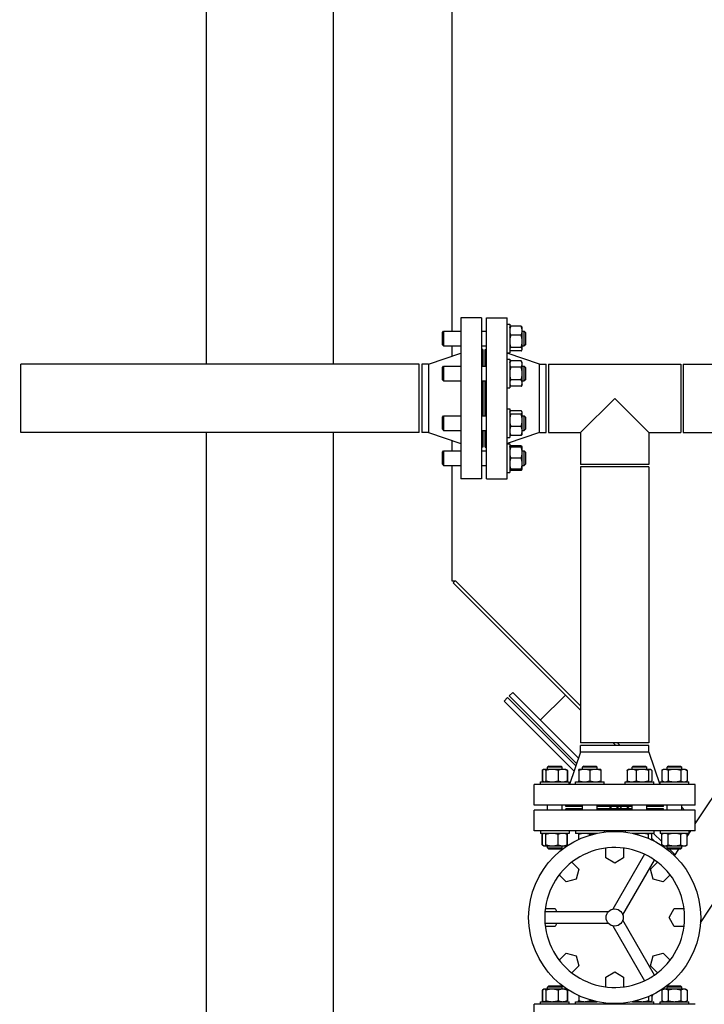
# Model space of a CAD drawing. Header units: inches. Extents: x 36 to 1719, y -84 to 1122.
# Tile 4 of 256: x 229 to 264, y 278 to 328. Entities that reach past the tile are written whole.
import ezdxf

# ---------------------------------------------------------------- set-up
doc = ezdxf.new("R2010")
doc.units = ezdxf.units.IN
doc.header["$LTSCALE"] = 48
doc.header["$MEASUREMENT"] = 0
doc.layers.add('Dimension (ANSI)', color=7, linetype='Continuous', lineweight=25)
doc.layers.add('Visible (ANSI)', color=7, linetype='Continuous', lineweight=30)
doc.styles.add('Note Text (ANSI)', font='tahoma.ttf')
doc.dimstyles.new('Architectural (ANSI)', dxfattribs={"dimscale": 48, "dimtxt": 0.125, "dimasz": 0.098425, "dimexe": 0.125, "dimexo": 0.0625, "dimgap": 0.031496, "dimtad": 0, "dimtih": 1, "dimtoh": 1, "dimdec": 4, "dimrnd": 1e-08, "dimzin": 3, "dimdsep": 46, "dimlunit": 4, "dimtxsty": 'Note Text (ANSI)', "dimcen": 0.09, "dimdle": 0.393701, "dimclrd": 256, "dimclre": 256, "dimclrt": 256, "dimadec": 0, "dimazin": 3, "dimtfac": 0.96, "dimtofl": 0, "dimtmove": 0, "dimatfit": 3, "dimfxl": 1, "dimfrac": 2, "dimtolj": 1, "dimtzin": 12, "dimlwd": -1, "dimlwe": -1, "dimarcsym": 0})

# ---------------------------------------------------------------- blocks, each defined once
blk = doc.blocks.new('*D14')
at = {"layer": 'Defpoints', "color": 0, "transparency": 16777216}
for p in [(253.414, 551.717), (119.711, 239.148), (347.163, 239.148)]:
    blk.add_point(p, dxfattribs=at)
at = {"layer": 'Dimension (ANSI)', "transparency": 16777216}
for p, q in [((250.414, 551.717), (113.711, 551.717)), ((119.711, 546.993), (119.711, 398.948)), ((119.711, 243.872), (119.711, 388.349)), ((344.163, 239.148), (113.711, 239.148))]:
    blk.add_line(p, q, dxfattribs=at)
for points in [[(118.924, 546.993), (120.499, 546.993), (119.711, 551.717)], [(118.924, 243.872), (120.499, 243.872), (119.711, 239.148)]]:
    blk.add_solid(points, dxfattribs=at)
at = {"layer": 'Dimension (ANSI)', "transparency": 16777216, "insert": (99.753, 397.437), "char_height": 6, "attachment_point": 1, "style": 'Note Text (ANSI)'}
blk.add_mtext('\\A1;26\'-0 9/16"', dxfattribs=at)

msp = doc.modelspace()

# ---------------------------------------------------------------- linework, layer by layer
at = {"layer": 'Visible (ANSI)'}
for p, q in [((238.4139, 310.41593), (238.4139, 402.54693)), ((244.9139, 310.41593), (244.9139, 402.54693)), ((250.9754, 312.09897), (250.9754, 354.2203)), ((252.4829, 312.79093), (251.4229, 312.79093)), ((251.4229, 312.79093), (251.4229, 304.54093)), ((252.4829, 312.79093), (252.4829, 304.54093)), ((252.7279, 312.79093), (253.7879, 312.79093)), ((252.7279, 304.54093), (252.7279, 312.79093)), ((253.7879, 304.54093), (253.7879, 312.79093)), ((253.7879, 312.45847), (253.9219, 312.45847)), ((253.9219, 312.45847), (253.9219, 310.98947)), ((254.51266, 312.35136), (253.97214, 312.35136)), ((250.4804, 312.03647), (250.5429, 312.09897)), ((250.4804, 311.41147), (250.4804, 312.03647)), ((250.5429, 312.09897), (250.5429, 311.34897)), ((250.5429, 312.09897), (251.4229, 312.09897)), ((252.4829, 312.09897), (252.7279, 312.09897)), ((253.9219, 312.28647), (253.93336, 312.30631)), ((254.51266, 311.89208), (253.97214, 311.89208)), ((254.5629, 312.28647), (254.55145, 312.30631)), ((254.5629, 312.12172), (254.5629, 312.28647)), ((254.5629, 311.57838), (254.5629, 312.12172)), ((254.5629, 312.09897), (254.6679, 312.09897)), ((254.7304, 312.03647), (254.6679, 312.09897)), ((254.6679, 311.34897), (254.6679, 312.09897)), ((254.7304, 312.03647), (254.7304, 311.41147)), ((250.4804, 311.41147), (250.5429, 311.34897)), ((250.5429, 311.34897), (251.4229, 311.34897)), ((250.9754, 310.82496), (250.9754, 311.34897)), ((252.4829, 311.34897), (252.7279, 311.34897)), ((254.5629, 311.18064), (254.5629, 311.57838)), ((254.5629, 311.34897), (254.6679, 311.34897)), ((254.7304, 311.41147), (254.6679, 311.34897)), ((249.7629, 310.41593), (251.4229, 310.97593)), ((252.5429, 311.16593), (252.4829, 311.16593)), ((252.5429, 311.16593), (252.5429, 310.30761)), ((252.6679, 311.16593), (252.7279, 311.16593)), ((252.6679, 310.30761), (252.6679, 311.16593)), ((253.7879, 310.98947), (253.9219, 310.98947)), ((255.4479, 310.41593), (253.7879, 310.97593)), ((253.9219, 311.16147), (253.93336, 311.14163)), ((254.51266, 311.26469), (253.97214, 311.26469)), ((254.51266, 311.09658), (253.97214, 311.09658)), ((254.5629, 311.16147), (254.55145, 311.14163)), ((254.5629, 311.16147), (254.5629, 311.18064)), ((249.2979, 310.41593), (228.9189, 310.41593)), ((228.9189, 306.91593), (228.9189, 310.41593)), ((249.2979, 306.91593), (249.2979, 310.41593)), ((249.7629, 310.41593), (249.4229, 310.41593)), ((249.4229, 310.41593), (249.4229, 306.91593)), ((249.7629, 310.41593), (249.7629, 306.91593)), ((250.4804, 310.24511), (250.5429, 310.30761)), ((250.5429, 310.30761), (250.5429, 309.55761)), ((250.5429, 310.30761), (251.4229, 310.30761)), ((252.4829, 310.30761), (252.7279, 310.30761)), ((253.7879, 310.66711), (253.9219, 310.66711)), ((253.9219, 310.66711), (253.9219, 309.19811)), ((253.9219, 310.49511), (253.97214, 310.58213)), ((254.51266, 310.58213), (253.97214, 310.58213)), ((254.5629, 310.49511), (254.51266, 310.58213)), ((254.5629, 310.41975), (254.5629, 310.49511)), ((254.5629, 309.93261), (254.5629, 310.41975)), ((254.5629, 310.30761), (254.6679, 310.30761)), ((254.7304, 310.24511), (254.6679, 310.30761)), ((254.6679, 309.55761), (254.6679, 310.30761)), ((255.4479, 310.41593), (255.7879, 310.41593)), ((255.4479, 306.91593), (255.4479, 310.41593)), ((255.7879, 306.91593), (255.7879, 310.41593)), ((255.9129, 310.41593), (262.6729, 310.41593)), ((255.9129, 310.41593), (255.9129, 306.91593)), ((262.6729, 310.41593), (262.6729, 306.91593)), ((262.7979, 310.41593), (275.5479, 310.41593)), ((262.7979, 310.41593), (262.7979, 306.91593)), ((250.4804, 309.62011), (250.4804, 310.24511)), ((254.51266, 310.25737), (253.97214, 310.25737)), ((254.5629, 309.44547), (254.5629, 309.93261)), ((254.7304, 310.24511), (254.7304, 309.62011)), ((250.4804, 309.62011), (250.5429, 309.55761)), ((250.5429, 309.55761), (251.4229, 309.55761)), ((252.4829, 309.55761), (252.7279, 309.55761)), ((252.5429, 309.55761), (252.5429, 307.77425)), ((252.6679, 307.77425), (252.6679, 309.55761)), ((253.9219, 309.37011), (253.97214, 309.28309)), ((254.51266, 309.60785), (253.97214, 309.60785)), ((254.5629, 309.37011), (254.51266, 309.28309)), ((254.5629, 309.55761), (254.6679, 309.55761)), ((254.5629, 309.37011), (254.5629, 309.44547)), ((254.7304, 309.62011), (254.6679, 309.55761)), ((253.7879, 309.19811), (253.9219, 309.19811)), ((254.51266, 309.28309), (253.97214, 309.28309)), ((259.2929, 308.66593), (257.5429, 306.91593)), ((261.0429, 306.91593), (259.2929, 308.66593)), ((250.4804, 307.71175), (250.5429, 307.77425)), ((250.5429, 307.77425), (250.5429, 307.02425)), ((250.5429, 307.77425), (251.4229, 307.77425)), ((252.4829, 307.77425), (252.7279, 307.77425)), ((253.7879, 308.13375), (253.9219, 308.13375)), ((253.9219, 308.13375), (253.9219, 306.66475)), ((253.9219, 307.96175), (253.93336, 307.98159)), ((254.51266, 308.02663), (253.97214, 308.02663)), ((254.51266, 307.85852), (253.97214, 307.85852)), ((254.5629, 307.96175), (254.55145, 307.98159)), ((254.5629, 307.94258), (254.5629, 307.96175)), ((254.5629, 307.54483), (254.5629, 307.94258)), ((254.5629, 307.77425), (254.6679, 307.77425)), ((254.7304, 307.71175), (254.6679, 307.77425)), ((254.6679, 307.02425), (254.6679, 307.77425)), ((250.4804, 307.08675), (250.4804, 307.71175)), ((254.5629, 307.0015), (254.5629, 307.54483)), ((254.7304, 307.71175), (254.7304, 307.08675)), ((249.2979, 306.91593), (228.9189, 306.91593)), ((238.4139, 241.60943), (238.4139, 306.91593)), ((244.9139, 241.60943), (244.9139, 306.91593)), ((249.7629, 306.91593), (249.4229, 306.91593)), ((249.7629, 306.91593), (251.4229, 306.35593)), ((250.4804, 307.08675), (250.5429, 307.02425)), ((250.5429, 307.02425), (251.4229, 307.02425)), ((252.4829, 307.02425), (252.7279, 307.02425)), ((252.5429, 307.02425), (252.5429, 306.16593)), ((252.6679, 306.16593), (252.6679, 307.02425)), ((255.4479, 306.91593), (253.7879, 306.35593)), ((253.9219, 306.83675), (253.93336, 306.8169)), ((254.51266, 307.23114), (253.97214, 307.23114)), ((254.51266, 306.77186), (253.97214, 306.77186)), ((254.5629, 306.83675), (254.55145, 306.8169)), ((254.5629, 307.02425), (254.6679, 307.02425)), ((254.5629, 306.83675), (254.5629, 307.0015)), ((254.7304, 307.08675), (254.6679, 307.02425)), ((255.4479, 306.91593), (255.7879, 306.91593)), ((255.9129, 306.91593), (257.5429, 306.91593)), ((257.5429, 306.91593), (257.5429, 305.28593)), ((261.0429, 306.91593), (261.0429, 305.28593)), ((261.0429, 306.91593), (262.6729, 306.91593)), ((262.7979, 306.91593), (275.5479, 306.91593)), ((250.9754, 305.98289), (250.9754, 306.50689)), ((253.7879, 306.66475), (253.9219, 306.66475)), ((253.7879, 306.34239), (253.9219, 306.34239)), ((253.9219, 306.34239), (253.9219, 304.87339)), ((263.4179, 286.89117), (276.4982, 306.75221)), ((250.4804, 305.92039), (250.5429, 305.98289)), ((250.4804, 305.29539), (250.4804, 305.92039)), ((250.5429, 305.98289), (250.5429, 305.23289)), ((250.5429, 305.98289), (251.4229, 305.98289)), ((252.5429, 306.16593), (252.4829, 306.16593)), ((252.4829, 305.98289), (252.7279, 305.98289)), ((252.6679, 306.16593), (252.7279, 306.16593)), ((253.9219, 306.17039), (253.93336, 306.19023)), ((254.51266, 306.23527), (253.97214, 306.23527)), ((254.51266, 306.17039), (253.97214, 306.17039)), ((254.5629, 306.17039), (254.55145, 306.19023)), ((254.5629, 305.88914), (254.5629, 306.17039)), ((254.5629, 305.98289), (254.6679, 305.98289)), ((254.5629, 305.32664), (254.5629, 305.88914)), ((254.7304, 305.92039), (254.6679, 305.98289)), ((254.6679, 305.23289), (254.6679, 305.98289)), ((254.7304, 305.92039), (254.7304, 305.29539)), ((250.4804, 305.29539), (250.5429, 305.23289)), ((254.51266, 305.60789), (253.97214, 305.60789)), ((254.5629, 305.04539), (254.5629, 305.32664)), ((254.7304, 305.29539), (254.6679, 305.23289)), ((261.0429, 305.28593), (257.5429, 305.28593)), ((250.5429, 305.23289), (251.4229, 305.23289)), ((250.9754, 299.31515), (250.9754, 305.23289)), ((252.4829, 305.23289), (252.7279, 305.23289)), ((253.7879, 304.87339), (253.9219, 304.87339)), ((253.9219, 305.04539), (253.93336, 305.02554)), ((254.51266, 305.04539), (253.97214, 305.04539)), ((254.51266, 304.9805), (253.97214, 304.9805)), ((254.5629, 305.04539), (254.55145, 305.02554)), ((254.5629, 305.23289), (254.6679, 305.23289)), ((257.5429, 305.16093), (257.5429, 291.03593)), ((261.0429, 305.16093), (257.5429, 305.16093)), ((261.0429, 305.16093), (261.0429, 291.03593)), ((252.4829, 304.54093), (251.4229, 304.54093)), ((252.7279, 304.54093), (253.7879, 304.54093)), ((263.68501, 281.84241), (278.63404, 304.54093)), ((251.1629, 299.31515), (250.9754, 299.31515)), ((251.11862, 299.31515), (251.03032, 299.22684)), ((251.03032, 299.22684), (257.5429, 292.71426)), ((251.1629, 299.31515), (257.5429, 292.93515)), ((253.80982, 293.35375), (253.63305, 293.17697)), ((257.21402, 289.59601), (253.63305, 293.17697)), ((257.3032, 289.86037), (253.80982, 293.35375)), ((254.07499, 293.61892), (253.89821, 293.44214)), ((257.34779, 289.99256), (253.89821, 293.44214)), ((257.43698, 290.25693), (254.07499, 293.61892)), ((256.77083, 293.48633), (255.4892, 292.2047)), ((261.0429, 291.03593), (257.5429, 291.03593)), ((257.5429, 290.57093), (257.5429, 290.91093)), ((261.0429, 290.91093), (257.5429, 290.91093)), ((259.22124, 291.03593), (259.34624, 290.91093)), ((259.44212, 291.03593), (259.56712, 290.91093)), ((261.0429, 290.57093), (261.0429, 290.91093)), ((257.5429, 290.57093), (256.9829, 288.91093)), ((261.0429, 290.57093), (257.5429, 290.57093)), ((261.0429, 290.57093), (261.6029, 288.91093)), ((255.65252, 289.67447), (255.58534, 289.63569)), ((255.67236, 289.68593), (255.65252, 289.67447)), ((255.69153, 289.68593), (255.67236, 289.68593)), ((256.08928, 289.68593), (255.69153, 289.68593)), ((255.92236, 289.85343), (255.85986, 289.79093)), ((256.60986, 289.79093), (255.85986, 289.79093)), ((255.85986, 289.68593), (255.85986, 289.79093)), ((255.92236, 289.85343), (256.54736, 289.85343)), ((256.63261, 289.68593), (256.08928, 289.68593)), ((256.54736, 289.85343), (256.60986, 289.79093)), ((256.60986, 289.68593), (256.60986, 289.79093)), ((256.79736, 289.68593), (256.63261, 289.68593)), ((256.79736, 289.68593), (256.81721, 289.67447)), ((256.81721, 289.67447), (256.88438, 289.63569)), ((257.74497, 289.68593), (257.46372, 289.68593)), ((257.71372, 289.85343), (257.65122, 289.79093)), ((258.40122, 289.79093), (257.65122, 289.79093)), ((257.65122, 289.68593), (257.65122, 289.79093)), ((257.71372, 289.85343), (258.33872, 289.85343)), ((258.30747, 289.68593), (257.74497, 289.68593)), ((258.58872, 289.68593), (258.30747, 289.68593)), ((258.33872, 289.85343), (258.40122, 289.79093)), ((258.40122, 289.68593), (258.40122, 289.79093)), ((259.99709, 289.68593), (259.97724, 289.67447)), ((260.16184, 289.68593), (259.99709, 289.68593)), ((260.70517, 289.68593), (260.16184, 289.68593)), ((260.24709, 289.85343), (260.18459, 289.79093)), ((260.93459, 289.79093), (260.18459, 289.79093)), ((260.18459, 289.68593), (260.18459, 289.79093)), ((260.24709, 289.85343), (260.87209, 289.85343)), ((261.10292, 289.68593), (260.70517, 289.68593)), ((260.87209, 289.85343), (260.93459, 289.79093)), ((260.93459, 289.68593), (260.93459, 289.79093)), ((261.12209, 289.68593), (261.10292, 289.68593)), ((261.12209, 289.68593), (261.14193, 289.67447)), ((261.78845, 289.68593), (261.70143, 289.63569)), ((261.86381, 289.68593), (261.78845, 289.68593)), ((262.35095, 289.68593), (261.86381, 289.68593)), ((262.03845, 289.85343), (261.97595, 289.79093)), ((262.72595, 289.79093), (261.97595, 289.79093)), ((261.97595, 289.68593), (261.97595, 289.79093)), ((262.03845, 289.85343), (262.66345, 289.85343)), ((262.83808, 289.68593), (262.35095, 289.68593)), ((262.66345, 289.85343), (262.72595, 289.79093)), ((262.72595, 289.68593), (262.72595, 289.79093)), ((262.91345, 289.68593), (262.83808, 289.68593)), ((262.91345, 289.68593), (263.00046, 289.63569)), ((255.58534, 289.63569), (255.58534, 289.09517)), ((255.60748, 289.63569), (255.60748, 289.09517)), ((255.77558, 289.63569), (255.77558, 289.09517)), ((256.40297, 289.63569), (256.40297, 289.09517)), ((256.86225, 289.63569), (256.86225, 289.09517)), ((256.88438, 289.63569), (256.88438, 289.09517)), ((257.46372, 289.63569), (257.46372, 289.09517)), ((258.02622, 289.63569), (258.02622, 289.09517)), ((258.58872, 289.63569), (258.58872, 289.09517)), ((259.9322, 289.63569), (259.9322, 289.09517)), ((260.39148, 289.63569), (260.39148, 289.09517)), ((261.01887, 289.63569), (261.01887, 289.09517)), ((261.18697, 289.63569), (261.18697, 289.09517)), ((261.70143, 289.63569), (261.70143, 289.09517)), ((262.02619, 289.63569), (262.02619, 289.09517)), ((262.6757, 289.63569), (262.6757, 289.09517)), ((263.00046, 289.63569), (263.00046, 289.09517)), ((255.1679, 287.85093), (255.1679, 288.91093)), ((263.4179, 288.91093), (255.1679, 288.91093)), ((255.50036, 288.91093), (255.50036, 289.04493)), ((255.50036, 289.04493), (256.96936, 289.04493)), ((255.65252, 289.05638), (255.58534, 289.09517)), ((255.67236, 289.04493), (255.65252, 289.05638)), ((256.79736, 289.04493), (256.81721, 289.05638)), ((256.81721, 289.05638), (256.88438, 289.09517)), ((256.96936, 288.91093), (256.96936, 289.04493)), ((257.29172, 288.91093), (257.29172, 289.04493)), ((257.29172, 289.04493), (258.76072, 289.04493)), ((258.76072, 288.91093), (258.76072, 289.04493)), ((259.82509, 288.91093), (259.82509, 289.04493)), ((259.82509, 289.04493), (261.29409, 289.04493)), ((259.99709, 289.04493), (259.97724, 289.05638)), ((261.12209, 289.04493), (261.14193, 289.05638)), ((261.29409, 288.91093), (261.29409, 289.04493)), ((261.61645, 288.91093), (261.61645, 289.04493)), ((261.61645, 289.04493), (263.08545, 289.04493)), ((261.78845, 289.04493), (261.70143, 289.09517)), ((262.91345, 289.04493), (263.00046, 289.09517)), ((263.08545, 288.91093), (263.08545, 289.04493)), ((263.4179, 287.85093), (263.4179, 288.91093)), ((263.4179, 287.85093), (255.1679, 287.85093)), ((255.85986, 287.60593), (255.85986, 287.85093)), ((256.60986, 287.60593), (256.60986, 287.85093)), ((256.7929, 287.79093), (256.7929, 287.85093)), ((257.65122, 287.79093), (256.7929, 287.79093)), ((256.7929, 287.60593), (256.7929, 287.66593)), ((257.65122, 287.66593), (256.7929, 287.66593)), ((257.65122, 287.60593), (257.65122, 287.85093)), ((258.40122, 287.60593), (258.40122, 287.85093)), ((260.18459, 287.79093), (258.40122, 287.79093)), ((260.18459, 287.66593), (258.40122, 287.66593)), ((259.14409, 287.66593), (259.01909, 287.79093)), ((259.49765, 287.66593), (259.37265, 287.79093)), ((259.67442, 287.66593), (259.54942, 287.79093)), ((260.02798, 287.66593), (259.90298, 287.79093)), ((260.18459, 287.60593), (260.18459, 287.85093)), ((260.93459, 287.60593), (260.93459, 287.85093)), ((261.7929, 287.79093), (260.93459, 287.79093)), ((261.7929, 287.66593), (260.93459, 287.66593)), ((261.7929, 287.79093), (261.7929, 287.85093)), ((261.7929, 287.60593), (261.7929, 287.66593)), ((261.97595, 287.60593), (261.97595, 287.85093)), ((262.72595, 287.60593), (262.72595, 287.85093)), ((262.72595, 287.75211), (262.87212, 287.60593)), ((255.1679, 286.54593), (255.1679, 287.60593)), ((263.4179, 287.60593), (255.1679, 287.60593)), ((263.4179, 286.54593), (263.4179, 287.60593)), ((263.4179, 287.06015), (263.485, 286.99305)), ((263.4179, 286.54593), (255.1679, 286.54593)), ((255.50036, 286.54593), (255.50036, 286.41193)), ((256.96936, 286.41193), (255.50036, 286.41193)), ((255.65252, 286.40047), (255.58534, 286.36169)), ((255.58534, 285.82117), (255.58534, 286.36169)), ((255.60748, 285.82117), (255.60748, 286.36169)), ((255.67236, 286.41193), (255.65252, 286.40047)), ((255.77558, 285.82117), (255.77558, 286.36169)), ((256.40297, 285.82117), (256.40297, 286.36169)), ((256.79736, 286.41193), (256.81721, 286.40047)), ((256.81721, 286.40047), (256.88438, 286.36169)), ((256.86225, 285.82117), (256.86225, 286.36169)), ((256.88438, 285.82117), (256.88438, 286.36169)), ((256.96936, 286.54593), (256.96936, 286.41193)), ((257.29172, 286.54593), (257.29172, 286.41193)), ((258.38827, 286.41193), (257.29172, 286.41193)), ((257.46372, 286.10769), (257.46372, 286.36169)), ((258.02622, 286.31966), (258.02622, 286.36169)), ((258.76072, 286.54593), (258.76072, 286.47362)), ((259.82509, 286.54593), (259.82509, 286.47362)), ((261.29409, 286.41193), (260.19754, 286.41193)), ((261.01887, 286.15328), (261.01887, 286.36169)), ((261.12209, 286.41193), (261.14193, 286.40047)), ((261.18697, 286.07739), (261.18697, 286.36169)), ((261.33923, 286.00113), (261.18697, 286.15338)), ((261.70143, 285.99248), (261.28198, 286.41193)), ((261.29409, 286.54593), (261.29409, 286.41193)), ((261.61645, 286.54593), (261.61645, 286.41193)), ((263.08545, 286.41193), (261.61645, 286.41193)), ((261.78845, 286.41193), (261.70143, 286.36169)), ((261.70143, 285.82117), (261.70143, 286.36169)), ((262.02619, 285.82117), (262.02619, 286.36169)), ((262.6757, 285.82117), (262.6757, 286.36169)), ((262.91345, 286.41193), (263.00046, 286.36169)), ((263.00046, 286.25733), (263.19053, 286.54593)), ((263.00046, 285.82117), (263.00046, 286.36169)), ((263.08545, 286.54593), (263.08545, 286.41193)), ((255.65252, 285.78238), (255.58534, 285.82117)), ((255.67236, 285.77093), (255.65252, 285.78238)), ((255.67236, 285.77093), (255.69153, 285.77093)), ((255.69153, 285.77093), (256.08928, 285.77093)), ((255.85986, 285.66593), (255.85986, 285.77093)), ((255.92236, 285.60343), (255.85986, 285.66593)), ((255.85986, 285.66593), (256.60986, 285.66593)), ((256.08928, 285.77093), (256.63261, 285.77093)), ((256.54736, 285.60343), (256.60986, 285.66593)), ((256.60986, 285.66593), (256.60986, 285.77093)), ((256.63261, 285.77093), (256.79736, 285.77093)), ((256.79736, 285.77093), (256.81721, 285.78238)), ((256.81721, 285.78238), (256.88438, 285.82117)), ((258.83564, 285.15193), (258.83564, 285.65555)), ((259.75017, 285.65555), (259.75017, 285.15193)), ((261.78845, 285.77093), (261.70143, 285.82117)), ((261.78845, 285.77093), (261.86381, 285.77093)), ((261.86381, 285.77093), (262.35095, 285.77093)), ((261.97595, 285.71796), (261.92298, 285.77093)), ((261.97595, 285.66593), (261.97595, 285.77093)), ((262.03845, 285.60343), (261.97595, 285.66593)), ((261.97595, 285.66593), (262.72595, 285.66593)), ((262.35095, 285.77093), (262.83808, 285.77093)), ((262.66345, 285.60343), (262.72595, 285.66593)), ((262.72595, 285.66593), (262.72595, 285.77093)), ((262.83808, 285.77093), (262.91345, 285.77093)), ((262.91345, 285.77093), (263.00046, 285.82117)), ((256.54736, 285.60343), (255.92236, 285.60343)), ((259.2929, 284.88793), (258.83564, 285.15193)), ((260.82232, 285.34163), (259.20285, 282.53661)), ((259.75017, 285.15193), (259.2929, 284.88793)), ((262.66345, 285.60343), (262.03845, 285.60343)), ((262.37948, 285.31443), (262.09048, 285.60343)), ((262.35031, 285.27014), (262.56981, 285.60343)), ((257.10628, 284.93922), (257.46239, 284.58311)), ((259.71092, 282.24328), (261.33039, 285.04829)), ((261.12342, 284.58311), (261.47953, 284.93922)), ((256.81572, 283.93644), (256.45961, 284.29255)), ((257.46239, 284.58311), (257.32573, 284.0731)), ((261.26008, 284.0731), (261.12342, 284.58311)), ((262.1262, 284.29255), (261.77008, 283.93644)), ((257.32573, 284.0731), (256.81572, 283.93644)), ((261.77008, 283.93644), (261.26008, 284.0731)), ((258.96495, 282.39926), (255.726, 282.39926)), ((255.74329, 282.56319), (256.2469, 282.56319)), ((256.2469, 282.56319), (256.34155, 282.39926)), ((262.0749, 282.10593), (262.3389, 282.56319)), ((262.3389, 281.64867), (262.0749, 282.10593)), ((262.3389, 282.56319), (262.84252, 282.56319)), ((255.726, 281.81259), (258.96495, 281.81259)), ((256.2469, 281.64867), (255.74329, 281.64867)), ((256.34155, 281.81259), (256.2469, 281.64867)), ((259.20285, 281.67524), (260.82232, 278.87023)), ((261.33039, 279.16356), (259.71092, 281.96858)), ((262.84252, 281.64867), (262.3389, 281.64867)), ((256.45961, 279.9193), (256.81572, 280.27541)), ((256.81572, 280.27541), (257.32573, 280.13876)), ((257.32573, 280.13876), (257.46239, 279.62875)), ((261.12342, 279.62875), (261.26008, 280.13876)), ((261.26008, 280.13876), (261.77008, 280.27541)), ((261.77008, 280.27541), (262.1262, 279.9193)), ((257.46239, 279.62875), (257.10628, 279.27264)), ((261.47953, 279.27264), (261.12342, 279.62875)), ((258.83564, 279.05993), (259.2929, 279.32393)), ((259.2929, 279.32393), (259.75017, 279.05993)), ((255.92236, 278.60843), (255.85986, 278.54593)), ((255.92236, 278.60843), (256.54736, 278.60843)), ((256.54736, 278.60843), (256.60986, 278.54593)), ((258.83564, 278.55631), (258.83564, 279.05993)), ((259.75017, 279.05993), (259.75017, 278.55631)), ((262.03845, 278.60843), (261.97595, 278.54593)), ((262.03845, 278.60843), (262.66345, 278.60843)), ((262.66345, 278.60843), (262.72595, 278.54593)), ((255.65252, 278.42947), (255.58534, 278.39069)), ((255.58534, 278.39069), (255.58534, 277.85017)), ((255.60748, 278.39069), (255.60748, 277.85017)), ((255.67236, 278.44093), (255.65252, 278.42947)), ((255.69153, 278.44093), (255.67236, 278.44093)), ((256.08928, 278.44093), (255.69153, 278.44093)), ((255.77558, 278.39069), (255.77558, 277.85017)), ((256.60986, 278.54593), (255.85986, 278.54593)), ((255.85986, 278.44093), (255.85986, 278.54593)), ((256.63261, 278.44093), (256.08928, 278.44093)), ((256.40297, 278.39069), (256.40297, 277.85017)), ((256.60986, 278.44093), (256.60986, 278.54593)), ((256.79736, 278.44093), (256.63261, 278.44093)), ((256.79736, 278.44093), (256.81721, 278.42947)), ((256.81721, 278.42947), (256.88438, 278.39069)), ((256.86225, 278.39069), (256.86225, 277.85017)), ((256.88438, 278.39069), (256.88438, 277.85017)), ((257.46372, 278.10417), (257.46372, 277.85017)), ((261.01887, 278.05858), (261.01887, 277.85017)), ((261.18697, 278.04941), (261.26967, 278.17497)), ((261.18697, 278.13447), (261.18697, 277.85017)), ((261.78845, 278.44093), (261.70143, 278.39069)), ((261.70143, 278.39069), (261.70143, 277.85017)), ((261.86381, 278.44093), (261.78845, 278.44093)), ((262.35095, 278.44093), (261.86381, 278.44093)), ((262.72595, 278.54593), (261.97595, 278.54593)), ((261.97595, 278.44093), (261.97595, 278.54593)), ((262.02619, 278.39069), (262.02619, 277.85017)), ((262.83808, 278.44093), (262.35095, 278.44093)), ((262.6757, 278.39069), (262.6757, 277.85017)), ((262.72595, 278.44093), (262.72595, 278.54593)), ((262.91345, 278.44093), (262.83808, 278.44093)), ((262.91345, 278.44093), (263.00046, 278.39069)), ((263.00046, 278.39069), (263.00046, 277.85017)), ((255.1679, 276.60593), (255.1679, 277.66593)), ((263.4179, 277.66593), (255.1679, 277.66593)), ((255.50036, 277.66593), (255.50036, 277.79993)), ((255.50036, 277.79993), (256.96936, 277.79993)), ((255.65252, 277.81138), (255.58534, 277.85017)), ((255.67236, 277.79993), (255.65252, 277.81138)), ((256.79736, 277.79993), (256.81721, 277.81138)), ((256.81721, 277.81138), (256.88438, 277.85017)), ((256.96936, 277.66593), (256.96936, 277.79993)), ((257.29172, 277.66593), (257.29172, 277.79993)), ((257.29172, 277.79993), (258.38827, 277.79993)), ((257.4305, 277.79993), (257.46372, 277.85038)), ((258.02622, 277.8922), (258.02622, 277.85017)), ((258.76072, 277.66593), (258.76072, 277.73823)), ((259.82509, 277.66593), (259.82509, 277.73823)), ((260.19754, 277.79993), (261.29409, 277.79993)), ((261.12209, 277.79993), (261.14193, 277.81138)), ((261.29409, 277.66593), (261.29409, 277.79993)), ((261.61645, 277.66593), (261.61645, 277.79993)), ((261.61645, 277.79993), (263.08545, 277.79993)), ((261.78845, 277.79993), (261.70143, 277.85017)), ((262.91345, 277.79993), (263.00046, 277.85017)), ((263.08545, 277.66593), (263.08545, 277.79993))]:
    msp.add_line(p, q, dxfattribs=at)
for radius in [4.4, 0.44]:
    msp.add_circle((259.2929, 282.10593), radius, dxfattribs=at)
for start, end in [(64.701279, 175.298721), (55.298721, 64.701279), (304.701279, 55.298721), (175.298721, 184.701279), (184.701279, 295.298721), (295.298721, 304.701279)]:
    msp.add_arc((259.2929, 282.10593), 3.57895, start, end, dxfattribs=at)
for points, weights in [([(253.97214, 312.35136), (253.9219, 312.22829), (253.9219, 312.12172)], [1, 1.0379548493, 1]), ([(253.93336, 312.30631), (253.94565, 312.32761), (253.97214, 312.35136)], [1.01895290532, 1.01965956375, 1]), ([(254.5629, 312.12172), (254.5629, 312.22829), (254.51266, 312.35136)], [1, 1.0379548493, 1]), ([(254.51266, 312.35136), (254.53915, 312.32761), (254.55145, 312.30631)], [1, 1.01965956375, 1.01895290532]), ([(253.9219, 312.12172), (253.9219, 312.01514), (253.97214, 311.89208)], [1, 1.0379548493, 1]), ([(253.97214, 311.89208), (253.9219, 311.72397), (253.9219, 311.57838)], [1, 1.0379548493, 1]), ([(254.51266, 311.89208), (254.5629, 312.01514), (254.5629, 312.12172)], [1, 1.0379548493, 1]), ([(254.5629, 311.57838), (254.5629, 311.72397), (254.51266, 311.89208)], [1, 1.0379548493, 1]), ([(253.9219, 311.57838), (253.9219, 311.4328), (253.97214, 311.26469)], [1, 1.0379548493, 1]), ([(254.51266, 311.26469), (254.5629, 311.4328), (254.5629, 311.57838)], [1, 1.0379548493, 1]), ([(253.97214, 311.26469), (253.9219, 311.21964), (253.9219, 311.18064)], [1, 1.0379548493, 1]), ([(253.9219, 311.18064), (253.9219, 311.14163), (253.97214, 311.09658)], [1, 1.0379548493, 1]), ([(254.5629, 311.18064), (254.5629, 311.21964), (254.51266, 311.26469)], [1, 1.0379548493, 1]), ([(254.51266, 311.09658), (254.5629, 311.14163), (254.5629, 311.18064)], [1, 1.0379548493, 1]), ([(253.97214, 310.58213), (253.9219, 310.49511), (253.9219, 310.41975)], [1, 1.0379548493, 1]), ([(253.9219, 310.41975), (253.9219, 310.34439), (253.97214, 310.25737)], [1, 1.0379548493, 1]), ([(254.5629, 310.41975), (254.5629, 310.49511), (254.51266, 310.58213)], [1, 1.0379548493, 1]), ([(254.51266, 310.25737), (254.5629, 310.34439), (254.5629, 310.41975)], [1, 1.0379548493, 1]), ([(253.97214, 310.25737), (253.9219, 310.08333), (253.9219, 309.93261)], [1, 1.0379548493, 1]), ([(253.9219, 309.93261), (253.9219, 309.78189), (253.97214, 309.60785)], [1, 1.0379548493, 1]), ([(254.5629, 309.93261), (254.5629, 310.08333), (254.51266, 310.25737)], [1, 1.0379548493, 1]), ([(254.51266, 309.60785), (254.5629, 309.78189), (254.5629, 309.93261)], [1, 1.0379548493, 1]), ([(253.97214, 309.60785), (253.9219, 309.52083), (253.9219, 309.44547)], [1, 1.0379548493, 1]), ([(253.9219, 309.44547), (253.9219, 309.37011), (253.97214, 309.28309)], [1, 1.0379548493, 1]), ([(254.5629, 309.44547), (254.5629, 309.52083), (254.51266, 309.60785)], [1, 1.0379548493, 1]), ([(254.51266, 309.28309), (254.5629, 309.37011), (254.5629, 309.44547)], [1, 1.0379548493, 1]), ([(253.97214, 308.02663), (253.9219, 307.98159), (253.9219, 307.94258)], [1, 1.0379548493, 1]), ([(253.9219, 307.94258), (253.9219, 307.90357), (253.97214, 307.85852)], [1, 1.0379548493, 1]), ([(253.97214, 307.85852), (253.9219, 307.69042), (253.9219, 307.54483)], [1, 1.0379548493, 1]), ([(254.5629, 307.94258), (254.5629, 307.98159), (254.51266, 308.02663)], [1, 1.0379548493, 1]), ([(254.51266, 307.85852), (254.5629, 307.90357), (254.5629, 307.94258)], [1, 1.0379548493, 1]), ([(254.5629, 307.54483), (254.5629, 307.69042), (254.51266, 307.85852)], [1, 1.0379548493, 1]), ([(253.9219, 307.54483), (253.9219, 307.39925), (253.97214, 307.23114)], [1, 1.0379548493, 1]), ([(254.51266, 307.23114), (254.5629, 307.39925), (254.5629, 307.54483)], [1, 1.0379548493, 1]), ([(253.97214, 307.23114), (253.9219, 307.10807), (253.9219, 307.0015)], [1, 1.0379548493, 1]), ([(253.9219, 307.0015), (253.9219, 306.89492), (253.97214, 306.77186)], [1, 1.0379548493, 1]), ([(253.97214, 306.77186), (253.94565, 306.79561), (253.93336, 306.8169)], [1, 1.01965956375, 1.01895290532]), ([(254.5629, 307.0015), (254.5629, 307.10807), (254.51266, 307.23114)], [1, 1.0379548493, 1]), ([(254.51266, 306.77186), (254.5629, 306.89492), (254.5629, 307.0015)], [1, 1.0379548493, 1]), ([(254.55145, 306.8169), (254.53915, 306.79561), (254.51266, 306.77186)], [1.01895290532, 1.01965956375, 1]), ([(253.9219, 306.17039), (253.9219, 306.17039), (253.97214, 306.17039)], [1, 1.0379548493, 1]), ([(253.97214, 306.17039), (253.9219, 306.01966), (253.9219, 305.88914)], [1, 1.0379548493, 1]), ([(253.9219, 305.88914), (253.9219, 305.75861), (253.97214, 305.60789)], [1, 1.0379548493, 1]), ([(253.93336, 306.19023), (253.94565, 306.21152), (253.97214, 306.23527)], [1.01895290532, 1.01965956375, 1]), ([(253.97214, 306.23527), (253.95847, 306.20178), (253.94866, 306.17039)], [1, 1.01005189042, 1.01477953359]), ([(254.51266, 306.23527), (254.53915, 306.21152), (254.55145, 306.19023)], [1, 1.01965956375, 1.01895290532]), ([(254.53615, 306.17039), (254.52634, 306.20178), (254.51266, 306.23527)], [1.01477953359, 1.01005189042, 1]), ([(254.51266, 306.17039), (254.5629, 306.17039), (254.5629, 306.17039)], [1, 1.0379548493, 1]), ([(254.5629, 305.88914), (254.5629, 306.01966), (254.51266, 306.17039)], [1, 1.0379548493, 1]), ([(254.51266, 305.60789), (254.5629, 305.75861), (254.5629, 305.88914)], [1, 1.0379548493, 1]), ([(253.97214, 305.60789), (253.9219, 305.45716), (253.9219, 305.32664)], [1, 1.0379548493, 1]), ([(253.9219, 305.32664), (253.9219, 305.19611), (253.97214, 305.04539)], [1, 1.0379548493, 1]), ([(254.5629, 305.32664), (254.5629, 305.45716), (254.51266, 305.60789)], [1, 1.0379548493, 1]), ([(254.51266, 305.04539), (254.5629, 305.19611), (254.5629, 305.32664)], [1, 1.0379548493, 1]), ([(253.97214, 305.04539), (253.9219, 305.04539), (253.9219, 305.04539)], [1, 1.0379548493, 1]), ([(253.92471, 305.04539), (253.93352, 305.01513), (253.97214, 304.9805)], [1.01375847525, 1.02892942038, 1]), ([(254.5629, 305.04539), (254.5629, 305.04539), (254.51266, 305.04539)], [1, 1.0379548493, 1]), ([(254.51266, 304.9805), (254.55129, 305.01513), (254.5601, 305.04539)], [1, 1.02892942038, 1.01375847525]), ([(255.63123, 289.65917), (255.60903, 289.64936), (255.58534, 289.63569)], [1.01477953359, 1.01005189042, 1]), ([(255.69153, 289.68593), (255.65252, 289.68593), (255.60748, 289.63569)], [1, 1.0379548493, 1]), ([(255.77558, 289.63569), (255.73054, 289.68593), (255.69153, 289.68593)], [1, 1.0379548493, 1]), ([(256.08928, 289.68593), (255.94369, 289.68593), (255.77558, 289.63569)], [1, 1.0379548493, 1]), ([(256.40297, 289.63569), (256.23486, 289.68593), (256.08928, 289.68593)], [1, 1.0379548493, 1]), ([(256.63261, 289.68593), (256.52603, 289.68593), (256.40297, 289.63569)], [1, 1.0379548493, 1]), ([(256.86225, 289.63569), (256.73919, 289.68593), (256.63261, 289.68593)], [1, 1.0379548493, 1]), ([(256.81721, 289.67447), (256.8385, 289.66218), (256.86225, 289.63569)], [1.01895290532, 1.01965956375, 1]), ([(256.88438, 289.63569), (256.8607, 289.64936), (256.8385, 289.65917)], [1, 1.01005189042, 1.01477953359]), ([(257.46372, 289.63569), (257.46372, 289.68593), (257.46372, 289.68593)], [1, 1.0379548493, 1]), ([(257.74497, 289.68593), (257.61444, 289.68593), (257.46372, 289.63569)], [1, 1.0379548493, 1]), ([(258.02622, 289.63569), (257.8755, 289.68593), (257.74497, 289.68593)], [1, 1.0379548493, 1]), ([(258.30747, 289.68593), (258.17694, 289.68593), (258.02622, 289.63569)], [1, 1.0379548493, 1]), ([(258.58872, 289.63569), (258.438, 289.68593), (258.30747, 289.68593)], [1, 1.0379548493, 1]), ([(258.58872, 289.68593), (258.58872, 289.68593), (258.58872, 289.63569)], [1, 1.0379548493, 1]), ([(260.16184, 289.68593), (260.05526, 289.68593), (259.9322, 289.63569)], [1, 1.0379548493, 1]), ([(259.9322, 289.63569), (259.95595, 289.66218), (259.97724, 289.67447)], [1, 1.01965956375, 1.01895290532]), ([(260.39148, 289.63569), (260.26841, 289.68593), (260.16184, 289.68593)], [1, 1.0379548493, 1]), ([(260.70517, 289.68593), (260.55959, 289.68593), (260.39148, 289.63569)], [1, 1.0379548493, 1]), ([(261.01887, 289.63569), (260.85076, 289.68593), (260.70517, 289.68593)], [1, 1.0379548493, 1]), ([(261.10292, 289.68593), (261.06391, 289.68593), (261.01887, 289.63569)], [1, 1.0379548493, 1]), ([(261.18697, 289.63569), (261.14193, 289.68593), (261.10292, 289.68593)], [1, 1.0379548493, 1]), ([(261.86381, 289.68593), (261.78845, 289.68593), (261.70143, 289.63569)], [1, 1.0379548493, 1]), ([(262.02619, 289.63569), (261.93917, 289.68593), (261.86381, 289.68593)], [1, 1.0379548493, 1]), ([(262.35095, 289.68593), (262.20022, 289.68593), (262.02619, 289.63569)], [1, 1.0379548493, 1]), ([(262.6757, 289.63569), (262.50167, 289.68593), (262.35095, 289.68593)], [1, 1.0379548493, 1]), ([(262.83808, 289.68593), (262.76272, 289.68593), (262.6757, 289.63569)], [1, 1.0379548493, 1]), ([(263.00046, 289.63569), (262.91345, 289.68593), (262.83808, 289.68593)], [1, 1.0379548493, 1]), ([(255.58534, 289.09517), (255.60903, 289.08149), (255.63123, 289.07168)], [1, 1.01005189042, 1.01477953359]), ([(255.60748, 289.09517), (255.65252, 289.04493), (255.69153, 289.04493)], [1, 1.0379548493, 1]), ([(255.69153, 289.04493), (255.73054, 289.04493), (255.77558, 289.09517)], [1, 1.0379548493, 1]), ([(255.77558, 289.09517), (255.94369, 289.04493), (256.08928, 289.04493)], [1, 1.0379548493, 1]), ([(256.08928, 289.04493), (256.23486, 289.04493), (256.40297, 289.09517)], [1, 1.0379548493, 1]), ([(256.40297, 289.09517), (256.52603, 289.04493), (256.63261, 289.04493)], [1, 1.0379548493, 1]), ([(256.63261, 289.04493), (256.73919, 289.04493), (256.86225, 289.09517)], [1, 1.0379548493, 1]), ([(256.86225, 289.09517), (256.8385, 289.06868), (256.81721, 289.05638)], [1, 1.01965956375, 1.01895290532]), ([(256.8385, 289.07168), (256.8607, 289.08149), (256.88438, 289.09517)], [1.01477953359, 1.01005189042, 1]), ([(257.46372, 289.09517), (257.61444, 289.04493), (257.74497, 289.04493)], [1, 1.0379548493, 1]), ([(257.46372, 289.04493), (257.46372, 289.04493), (257.46372, 289.09517)], [1, 1.0379548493, 1]), ([(257.74497, 289.04493), (257.8755, 289.04493), (258.02622, 289.09517)], [1, 1.0379548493, 1]), ([(258.02622, 289.09517), (258.17694, 289.04493), (258.30747, 289.04493)], [1, 1.0379548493, 1]), ([(258.30747, 289.04493), (258.438, 289.04493), (258.58872, 289.09517)], [1, 1.0379548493, 1]), ([(258.58872, 289.09517), (258.58872, 289.04493), (258.58872, 289.04493)], [1, 1.0379548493, 1]), ([(259.9322, 289.09517), (260.05526, 289.04493), (260.16184, 289.04493)], [1, 1.0379548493, 1]), ([(259.97724, 289.05638), (259.95595, 289.06868), (259.9322, 289.09517)], [1.01895290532, 1.01965956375, 1]), ([(260.16184, 289.04493), (260.26841, 289.04493), (260.39148, 289.09517)], [1, 1.0379548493, 1]), ([(260.39148, 289.09517), (260.55959, 289.04493), (260.70517, 289.04493)], [1, 1.0379548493, 1]), ([(260.70517, 289.04493), (260.85076, 289.04493), (261.01887, 289.09517)], [1, 1.0379548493, 1]), ([(261.01887, 289.09517), (261.06391, 289.04493), (261.10292, 289.04493)], [1, 1.0379548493, 1]), ([(261.10292, 289.04493), (261.14193, 289.04493), (261.18697, 289.09517)], [1, 1.0379548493, 1]), ([(261.70143, 289.09517), (261.78845, 289.04493), (261.86381, 289.04493)], [1, 1.0379548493, 1]), ([(261.86381, 289.04493), (261.93917, 289.04493), (262.02619, 289.09517)], [1, 1.0379548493, 1]), ([(262.02619, 289.09517), (262.20022, 289.04493), (262.35095, 289.04493)], [1, 1.0379548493, 1]), ([(262.35095, 289.04493), (262.50167, 289.04493), (262.6757, 289.09517)], [1, 1.0379548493, 1]), ([(262.6757, 289.09517), (262.76272, 289.04493), (262.83808, 289.04493)], [1, 1.0379548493, 1]), ([(262.83808, 289.04493), (262.91345, 289.04493), (263.00046, 289.09517)], [1, 1.0379548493, 1]), ([(255.63123, 286.38517), (255.60903, 286.37536), (255.58534, 286.36169)], [1.01477953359, 1.01005189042, 1]), ([(255.69153, 286.41193), (255.65252, 286.41193), (255.60748, 286.36169)], [1, 1.0379548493, 1]), ([(255.77558, 286.36169), (255.73054, 286.41193), (255.69153, 286.41193)], [1, 1.0379548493, 1]), ([(256.08928, 286.41193), (255.94369, 286.41193), (255.77558, 286.36169)], [1, 1.0379548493, 1]), ([(256.40297, 286.36169), (256.23486, 286.41193), (256.08928, 286.41193)], [1, 1.0379548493, 1]), ([(256.63261, 286.41193), (256.52603, 286.41193), (256.40297, 286.36169)], [1, 1.0379548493, 1]), ([(256.86225, 286.36169), (256.73919, 286.41193), (256.63261, 286.41193)], [1, 1.0379548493, 1]), ([(256.81721, 286.40047), (256.8385, 286.38818), (256.86225, 286.36169)], [1.01895290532, 1.01965956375, 1]), ([(256.88438, 286.36169), (256.8607, 286.37536), (256.8385, 286.38517)], [1, 1.01005189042, 1.01477953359]), ([(257.46372, 286.36169), (257.46372, 286.41193), (257.46372, 286.41193)], [1, 1.0379548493, 1]), ([(257.74497, 286.41193), (257.61444, 286.41193), (257.46372, 286.36169)], [1, 1.0379548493, 1]), ([(258.02622, 286.36169), (257.8755, 286.41193), (257.74497, 286.41193)], [1, 1.0379548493, 1]), ([(258.30747, 286.41193), (258.17694, 286.41193), (258.02622, 286.36169)], [1, 1.0379548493, 1]), ([(258.37403, 286.40891), (258.3406, 286.41193), (258.30747, 286.41193)], [1.01410980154, 1.00936623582, 1]), ([(260.35351, 286.37619), (260.27706, 286.40328), (260.20774, 286.40977)], [1.00980800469, 1.02667045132, 1.01252307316]), ([(260.70517, 286.41193), (260.56315, 286.41193), (260.4003, 286.36429)], [1, 1.0369916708, 1.00187747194]), ([(261.01887, 286.36169), (260.85076, 286.41193), (260.70517, 286.41193)], [1, 1.0379548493, 1]), ([(261.10292, 286.41193), (261.06391, 286.41193), (261.01887, 286.36169)], [1, 1.0379548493, 1]), ([(261.18697, 286.36169), (261.14193, 286.41193), (261.10292, 286.41193)], [1, 1.0379548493, 1]), ([(261.86381, 286.41193), (261.78845, 286.41193), (261.70143, 286.36169)], [1, 1.0379548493, 1]), ([(262.02619, 286.36169), (261.93917, 286.41193), (261.86381, 286.41193)], [1, 1.0379548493, 1]), ([(262.35095, 286.41193), (262.20022, 286.41193), (262.02619, 286.36169)], [1, 1.0379548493, 1]), ([(262.6757, 286.36169), (262.50167, 286.41193), (262.35095, 286.41193)], [1, 1.0379548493, 1]), ([(262.83808, 286.41193), (262.76272, 286.41193), (262.6757, 286.36169)], [1, 1.0379548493, 1]), ([(263.00046, 286.36169), (262.91345, 286.41193), (262.83808, 286.41193)], [1, 1.0379548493, 1]), ([(255.58534, 285.82117), (255.60903, 285.80749), (255.63123, 285.79768)], [1, 1.01005189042, 1.01477953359]), ([(255.60748, 285.82117), (255.65252, 285.77093), (255.69153, 285.77093)], [1, 1.0379548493, 1]), ([(255.69153, 285.77093), (255.73054, 285.77093), (255.77558, 285.82117)], [1, 1.0379548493, 1]), ([(255.77558, 285.82117), (255.94369, 285.77093), (256.08928, 285.77093)], [1, 1.0379548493, 1]), ([(256.08928, 285.77093), (256.23486, 285.77093), (256.40297, 285.82117)], [1, 1.0379548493, 1]), ([(256.40297, 285.82117), (256.52603, 285.77093), (256.63261, 285.77093)], [1, 1.0379548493, 1]), ([(256.63261, 285.77093), (256.73919, 285.77093), (256.86225, 285.82117)], [1, 1.0379548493, 1]), ([(256.86225, 285.82117), (256.8385, 285.79468), (256.81721, 285.78238)], [1, 1.01965956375, 1.01895290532]), ([(256.8385, 285.79768), (256.8607, 285.80749), (256.88438, 285.82117)], [1.01477953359, 1.01005189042, 1]), ([(261.70143, 285.82117), (261.78845, 285.77093), (261.86381, 285.77093)], [1, 1.0379548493, 1]), ([(261.86381, 285.77093), (261.93917, 285.77093), (262.02619, 285.82117)], [1, 1.0379548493, 1]), ([(262.02619, 285.82117), (262.20022, 285.77093), (262.35095, 285.77093)], [1, 1.0379548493, 1]), ([(262.35095, 285.77093), (262.50167, 285.77093), (262.6757, 285.82117)], [1, 1.0379548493, 1]), ([(262.6757, 285.82117), (262.76272, 285.77093), (262.83808, 285.77093)], [1, 1.0379548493, 1]), ([(262.83808, 285.77093), (262.91345, 285.77093), (263.00046, 285.82117)], [1, 1.0379548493, 1]), ([(255.63123, 278.41417), (255.60903, 278.40436), (255.58534, 278.39069)], [1.01477953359, 1.01005189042, 1]), ([(255.69153, 278.44093), (255.65252, 278.44093), (255.60748, 278.39069)], [1, 1.0379548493, 1]), ([(255.77558, 278.39069), (255.73054, 278.44093), (255.69153, 278.44093)], [1, 1.0379548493, 1]), ([(256.08928, 278.44093), (255.94369, 278.44093), (255.77558, 278.39069)], [1, 1.0379548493, 1]), ([(256.40297, 278.39069), (256.23486, 278.44093), (256.08928, 278.44093)], [1, 1.0379548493, 1]), ([(256.63261, 278.44093), (256.52603, 278.44093), (256.40297, 278.39069)], [1, 1.0379548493, 1]), ([(256.86225, 278.39069), (256.73919, 278.44093), (256.63261, 278.44093)], [1, 1.0379548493, 1]), ([(256.81721, 278.42947), (256.8385, 278.41718), (256.86225, 278.39069)], [1.01895290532, 1.01965956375, 1]), ([(256.88438, 278.39069), (256.8607, 278.40436), (256.8385, 278.41417)], [1, 1.01005189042, 1.01477953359]), ([(261.86381, 278.44093), (261.78845, 278.44093), (261.70143, 278.39069)], [1, 1.0379548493, 1]), ([(262.02619, 278.39069), (261.93917, 278.44093), (261.86381, 278.44093)], [1, 1.0379548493, 1]), ([(262.35095, 278.44093), (262.20022, 278.44093), (262.02619, 278.39069)], [1, 1.0379548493, 1]), ([(262.6757, 278.39069), (262.50167, 278.44093), (262.35095, 278.44093)], [1, 1.0379548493, 1]), ([(262.83808, 278.44093), (262.76272, 278.44093), (262.6757, 278.39069)], [1, 1.0379548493, 1]), ([(263.00046, 278.39069), (262.91345, 278.44093), (262.83808, 278.44093)], [1, 1.0379548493, 1]), ([(255.58534, 277.85017), (255.60903, 277.83649), (255.63123, 277.82668)], [1, 1.01005189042, 1.01477953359]), ([(255.60748, 277.85017), (255.65252, 277.79993), (255.69153, 277.79993)], [1, 1.0379548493, 1]), ([(255.69153, 277.79993), (255.73054, 277.79993), (255.77558, 277.85017)], [1, 1.0379548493, 1]), ([(255.77558, 277.85017), (255.94369, 277.79993), (256.08928, 277.79993)], [1, 1.0379548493, 1]), ([(256.08928, 277.79993), (256.23486, 277.79993), (256.40297, 277.85017)], [1, 1.0379548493, 1]), ([(256.40297, 277.85017), (256.52603, 277.79993), (256.63261, 277.79993)], [1, 1.0379548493, 1]), ([(256.63261, 277.79993), (256.73919, 277.79993), (256.86225, 277.85017)], [1, 1.0379548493, 1]), ([(256.86225, 277.85017), (256.8385, 277.82368), (256.81721, 277.81138)], [1, 1.01965956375, 1.01895290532]), ([(256.8385, 277.82668), (256.8607, 277.83649), (256.88438, 277.85017)], [1.01477953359, 1.01005189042, 1]), ([(257.46372, 277.85017), (257.61444, 277.79993), (257.74497, 277.79993)], [1, 1.0379548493, 1]), ([(257.46372, 277.79993), (257.46372, 277.79993), (257.46372, 277.85017)], [1, 1.0379548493, 1]), ([(257.74497, 277.79993), (257.8755, 277.79993), (258.02622, 277.85017)], [1, 1.0379548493, 1]), ([(258.02622, 277.85017), (258.17694, 277.79993), (258.30747, 277.79993)], [1, 1.0379548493, 1]), ([(258.30747, 277.79993), (258.3406, 277.79993), (258.37403, 277.80294)], [1, 1.00936623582, 1.01410980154]), ([(260.20774, 277.80208), (260.27706, 277.80857), (260.35351, 277.83567)], [1.01252307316, 1.02667045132, 1.00980800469]), ([(260.4003, 277.84756), (260.56315, 277.79993), (260.70517, 277.79993)], [1.00187747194, 1.0369916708, 1]), ([(260.70517, 277.79993), (260.85076, 277.79993), (261.01887, 277.85017)], [1, 1.0379548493, 1]), ([(261.01887, 277.85017), (261.06391, 277.79993), (261.10292, 277.79993)], [1, 1.0379548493, 1]), ([(261.10292, 277.79993), (261.14193, 277.79993), (261.18697, 277.85017)], [1, 1.0379548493, 1]), ([(261.70143, 277.85017), (261.78845, 277.79993), (261.86381, 277.79993)], [1, 1.0379548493, 1]), ([(261.86381, 277.79993), (261.93917, 277.79993), (262.02619, 277.85017)], [1, 1.0379548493, 1]), ([(262.02619, 277.85017), (262.20022, 277.79993), (262.35095, 277.79993)], [1, 1.0379548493, 1]), ([(262.35095, 277.79993), (262.50167, 277.79993), (262.6757, 277.85017)], [1, 1.0379548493, 1]), ([(262.6757, 277.85017), (262.76272, 277.79993), (262.83808, 277.79993)], [1, 1.0379548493, 1]), ([(262.83808, 277.79993), (262.91345, 277.79993), (263.00046, 277.85017)], [1, 1.0379548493, 1])]:
    msp.add_rational_spline(points, weights, degree=2, dxfattribs=at)

# ---------------------------------------------------------------- dimensions: what is measured, and where the dimension line sits
at = {"layer": 'Dimension (ANSI)'}
dim = msp.add_linear_dim(base=(119.7113, 239.14773), p1=(253.4139, 551.71693), p2=(347.1629, 239.14773), angle=90, dimstyle='Architectural (ANSI)', override={"dimgap": 0.031496, "dimdec": 4, "dimlfac": 1, "dimtol": 0, "dimlim": 0, "dimtp": 0, "dimtm": 0, "dimtdec": 2, "dimatfit": 1}, dxfattribs=at)
dim.commit()
dim.dimension.update_dxf_attribs({"geometry": '*D14', "text_midpoint": (119.7113, 393.64874), "dimtype": 160})

doc.saveas('drawing.dxf')
